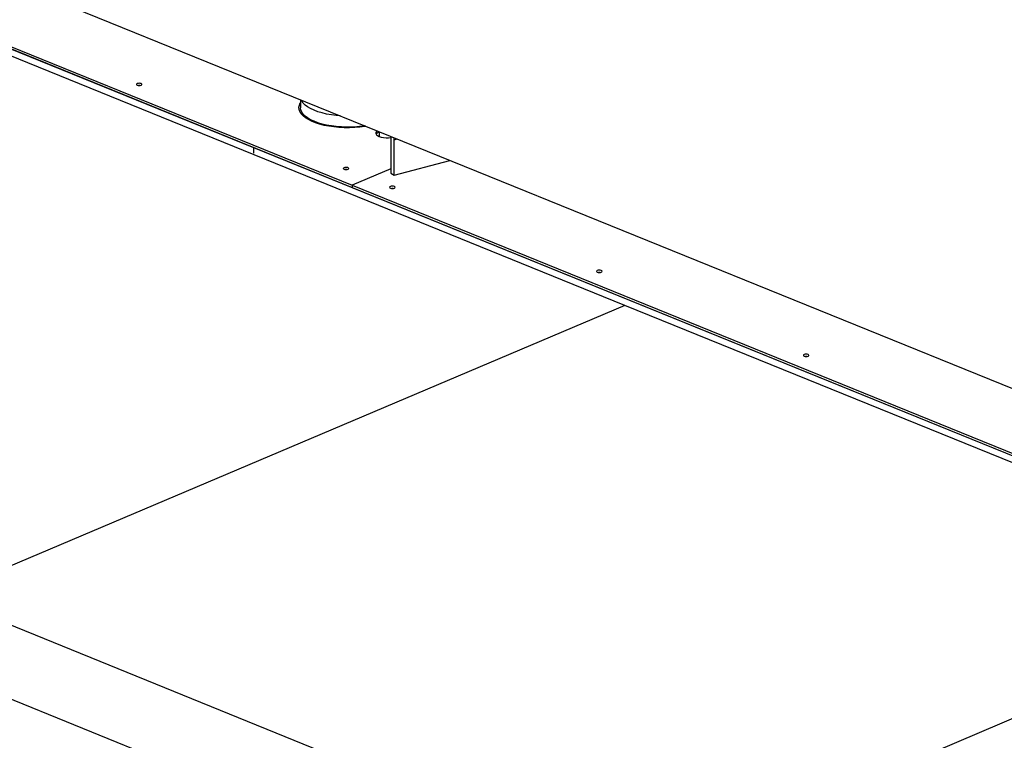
# Model space of a CAD drawing. Header units: millimetres. Extents: x 5 to 589, y 5 to 415.
# Tile 56 of 67: x 494 to 514, y 278 to 293. Entities that reach past the tile are written whole.
import ezdxf

# ---------------------------------------------------------------- set-up
doc = ezdxf.new("R2010")
doc.units = ezdxf.units.MM
doc.layers.add('TRAIT-FORT', color=4, linetype='Continuous', lineweight=25)

msp = doc.modelspace()

# ---------------------------------------------------------------- linework, layer by layer
at = {"layer": 'TRAIT-FORT', "color": 4, "linetype": 'Continuous', "lineweight": 25}
for p, q in [((527.369, 280.093), (475.989, 300.956)), ((474.892, 300.081), (501.131, 289.426)), ((474.892, 300.035), (499.113, 290.2)), ((474.892, 300.035), (501.131, 289.381)), ((506.715, 286.965), (492.467, 292.75)), ((500.076, 291.175), (500.077, 291.012)), ((501.685, 290.522), (501.685, 290.424)), ((501.922, 290.425), (501.924, 289.675)), ((501.994, 290.357), (501.992, 290.397)), ((501.994, 290.357), (502.053, 290.372)), ((501.996, 289.629), (501.994, 290.357)), ((499.113, 290.2), (527.37, 278.726)), ((499.113, 290.2), (499.113, 290.079)), ((499.113, 290.2), (499.113, 290.079)), ((499.113, 290.079), (499.113, 290.079)), ((499.113, 290.079), (499.113, 290.079)), ((501.996, 289.629), (503.134, 289.933)), ((501.924, 289.762), (501.131, 289.426)), ((501.924, 289.762), (501.131, 289.426)), ((501.924, 289.675), (501.996, 289.629)), ((501.131, 289.426), (501.131, 289.381)), ((501.131, 289.426), (527.37, 278.772)), ((501.131, 289.426), (501.131, 289.381)), ((501.131, 289.381), (501.131, 289.381)), ((501.131, 289.381), (527.37, 278.726)), ((506.715, 286.965), (492.679, 281.017)), ((520.962, 281.18), (506.715, 286.965)), ((492.679, 281.017), (506.926, 275.232)), ((520.962, 281.18), (506.926, 275.232)), ((492.684, 279.501), (506.931, 273.715))]:
    msp.add_line(p, q, dxfattribs=at)
at = {"layer": 'TRAIT-FORT', "color": 4, "linetype": 'Continuous', "lineweight": 25, "flags": 128}
for points in [[(496.732, 291.504), (496.72, 291.496), (496.716, 291.487), (496.72, 291.478), (496.733, 291.47), (496.751, 291.465), (496.773, 291.464), (496.795, 291.466), (496.813, 291.471), (496.825, 291.479), (496.829, 291.488), (496.825, 291.497), (496.812, 291.504), (496.794, 291.509), (496.772, 291.511), (496.751, 291.509), (496.732, 291.504)], [(496.787, 291.465), (496.772, 291.465), (496.758, 291.465)], [(501.416, 290.631), (501.395, 290.627), (501.292, 290.614), (501.186, 290.605), (501.078, 290.6), (500.97, 290.601), (500.862, 290.606), (500.757, 290.617), (500.655, 290.632), (500.558, 290.651), (500.466, 290.675), (500.381, 290.702), (500.304, 290.734), (500.236, 290.768), (500.177, 290.806), (500.128, 290.846), (500.09, 290.888), (500.063, 290.931), (500.047, 290.975), (500.044, 291.02), (500.052, 291.065), (500.071, 291.109), (500.077, 291.118)], [(500.887, 290.846), (500.808, 290.852), (500.707, 290.865), (500.609, 290.882), (500.517, 290.904), (500.431, 290.93), (500.352, 290.96), (500.282, 290.993), (500.221, 291.029), (500.17, 291.067), (500.13, 291.108), (500.1, 291.151), (500.091, 291.169)], [(501.39, 290.641), (501.335, 290.633), (501.232, 290.622), (501.126, 290.616), (501.02, 290.614), (500.914, 290.617), (500.809, 290.625), (500.707, 290.638), (500.61, 290.655), (500.517, 290.677), (500.431, 290.703), (500.353, 290.733), (500.283, 290.766), (500.222, 290.802), (500.171, 290.84), (500.13, 290.881), (500.101, 290.923), (500.083, 290.967), (500.077, 291.011), (500.077, 291.012)], [(501.646, 290.538), (501.631, 290.523), (501.619, 290.502), (501.62, 290.481), (501.632, 290.459), (501.655, 290.44), (501.688, 290.423), (501.729, 290.41), (501.776, 290.401), (501.827, 290.396), (501.879, 290.397), (501.922, 290.401)], [(500.967, 289.784), (500.955, 289.776), (500.951, 289.767), (500.955, 289.758), (500.968, 289.751), (500.986, 289.746), (501.008, 289.744), (501.029, 289.746), (501.048, 289.751), (501.06, 289.759), (501.064, 289.768), (501.059, 289.777), (501.047, 289.785), (501.029, 289.79), (501.007, 289.791), (500.985, 289.789), (500.967, 289.784)], [(501.022, 289.745), (501.007, 289.746), (500.993, 289.745)], [(501.917, 289.398), (501.905, 289.391), (501.9, 289.382), (501.905, 289.373), (501.917, 289.365), (501.936, 289.36), (501.958, 289.359), (501.979, 289.36), (501.997, 289.366), (502.01, 289.373), (502.014, 289.382), (502.009, 289.391), (501.997, 289.399), (501.978, 289.404), (501.957, 289.406), (501.935, 289.404), (501.917, 289.398)], [(501.972, 289.359), (501.957, 289.36), (501.943, 289.359)], [(506.151, 287.679), (506.139, 287.671), (506.135, 287.662), (506.14, 287.653), (506.152, 287.646), (506.17, 287.641), (506.192, 287.639), (506.214, 287.641), (506.232, 287.646), (506.244, 287.654), (506.248, 287.663), (506.244, 287.672), (506.231, 287.679), (506.213, 287.684), (506.191, 287.686), (506.17, 287.684), (506.151, 287.679)], [(506.206, 287.64), (506.191, 287.641), (506.177, 287.64)], [(510.386, 285.959), (510.374, 285.952), (510.37, 285.943), (510.374, 285.934), (510.387, 285.926), (510.405, 285.921), (510.427, 285.92), (510.448, 285.921), (510.467, 285.927), (510.479, 285.934), (510.483, 285.943), (510.478, 285.952), (510.466, 285.96), (510.448, 285.965), (510.426, 285.967), (510.404, 285.965), (510.386, 285.959)], [(510.441, 285.92), (510.426, 285.921), (510.412, 285.92)]]:
    msp.add_lwpolyline(points, dxfattribs=at)
at = {"layer": 'TRAIT-FORT', "color": 4, "linetype": 'Continuous', "lineweight": 25}
msp.add_arc((501.722, 290.403), 0.117, 108.0303, 145.691, dxfattribs=at)

doc.saveas('drawing.dxf')
